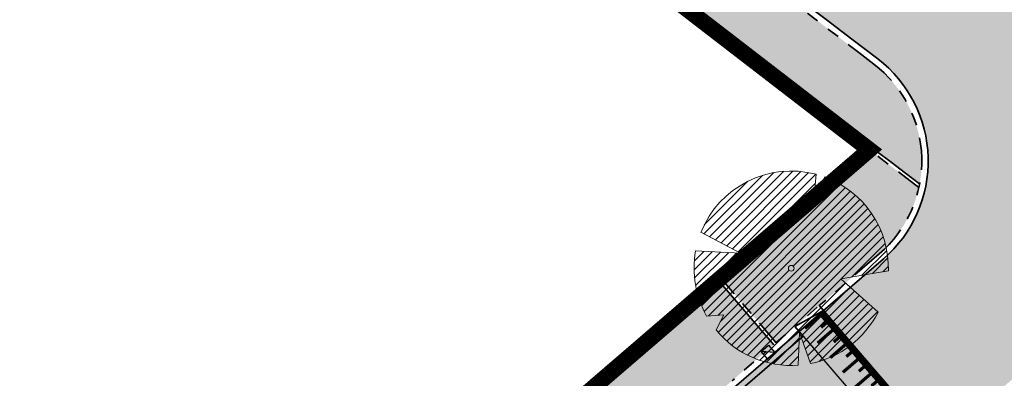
# Model space of a CAD drawing. Header units: metres. Extents: x 104013 to 104665, y 427946 to 428479.
# Tile 180 of 195: x 104422 to 104453, y 428140 to 428151. Entities that reach past the tile are written whole.
import ezdxf

# ---------------------------------------------------------------- set-up
doc = ezdxf.new("R2010")
doc.units = ezdxf.units.M
for name, pattern in [('VH-GELEIDEBAND', [6, 2, -2, 0, -2]), ('VH-OPSLUITBAND', [10, 4, -2, 2, -2]), ('VH-TROTTOIRBAND', [15, 5, -2, 2, -2, 2, -2])]:
    doc.linetypes.add(name, pattern=pattern)
for name, color, linetype, true_color in [('_BUURTONTSLUITINGSWEG', 30, 'Continuous', 0xff7f00), ('N-WE-VH-VERHARDING-AP_PARKEERPLAATS', 7, 'Continuous', 0x889692), ('N-WE-VH-VERHARDING-AP_RIJBAAN-ELEMENT', 7, 'Continuous', 0x7f4f3f), ('N-WE-VH-VERHARDING-AP_VOETPAD', 7, 'Continuous', 0xdbdbdb)]:
    doc.layers.add(name, color=color, linetype=linetype, true_color=true_color)
doc.layers.add('_HOGE HAAG', color=96, linetype='Continuous')
doc.layers.add('_LAGE HAAG', color=90, linetype='Continuous')
for name, color, linetype, lineweight in [('N-WE-GR-BEPLANTING_CULTUUR-V (Vaste planten)', 132, 'Continuous', 18), ("N-WE-GR-BOOM-S (Tilia cordata 'Savaria')", 52, 'Continuous', 0), ('N-WE-RI-HWA_KOLK_TROTTOIRKOLK-S', 150, 'Continuous', 25), ('N-WE-VH-GOOT-G', 170, 'Continuous', 35), ('N-WE-VH-KANTOPSLUITING_GELEIDEBAND-G', 20, 'VH-GELEIDEBAND', 35), ('N-WE-VH-KANTOPSLUITING_OPSLUITBAND-G', 150, 'VH-OPSLUITBAND', 35), ('N-WE-VH-KANTOPSLUITING_TROTTOIRBAND-G', 210, 'VH-TROTTOIRBAND', 35), ('N-WE-VH-PLATEAU_TALUD-S', 7, 'Continuous', 25), ('N-WE-VH-VERHARDING-G', 7, 'Continuous', 35)]:
    doc.layers.add(name, color=color, linetype=linetype, lineweight=lineweight)

# ---------------------------------------------------------------- blocks, each defined once
blk = doc.blocks.new('*U16')
for points, const_width in [([(-0.06344939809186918, -0.07729278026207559), (-4.275905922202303, 3.380699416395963)], 0.1999999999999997), ([(-4.234381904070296, 2.958411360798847), (-4.044060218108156, 3.190311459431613)], 0.09999999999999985), ([(-4.256244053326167, 2.458889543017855), (-3.812160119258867, 2.999989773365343)], 0.09999999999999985), ([(-3.770625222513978, 2.577714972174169), (-3.580303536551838, 2.809615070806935)], 0.09999999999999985), ([(-3.792487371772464, 2.078193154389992), (-3.348403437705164, 2.61929338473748)], 0.09999999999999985), ([(-3.30686854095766, 2.197018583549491), (-3.11654685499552, 2.428918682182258)], 0.09999999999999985), ([(-3.32873069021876, 1.69749676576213), (-2.88464675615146, 2.238596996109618)], 0.09999999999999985), ([(-2.864974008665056, 1.316800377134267), (-2.420890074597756, 1.857900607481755)], 0.09999999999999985), ([(-2.843111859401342, 1.816322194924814), (-2.652790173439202, 2.04822229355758)], 0.09999999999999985), ([(-2.379355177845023, 1.435625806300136), (-2.189033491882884, 1.667525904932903)], 0.09999999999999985), ([(-2.401217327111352, 0.9361039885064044), (-1.957133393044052, 1.477204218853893)], 0.09999999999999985), ([(-1.915598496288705, 1.054929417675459), (-1.725276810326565, 1.286829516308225)], 0.09999999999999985), ([(-1.937460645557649, 0.5554075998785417), (-1.493376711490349, 1.09650783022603)], 0.09999999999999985), ([(-1.451841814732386, 0.6742330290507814), (-1.261520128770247, 0.9061331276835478)], 0.09999999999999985), ([(-1.473703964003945, 0.174711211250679), (-1.029620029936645, 0.7158114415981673)], 0.09999999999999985), ([(-1.009947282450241, -0.2059851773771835), (-0.5658633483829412, 0.3351150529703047)], 0.09999999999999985), ([(-0.9880851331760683, 0.2935366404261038), (-0.7977634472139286, 0.5254367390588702)], 0.09999999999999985), ([(-0.5461906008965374, -0.5866815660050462), (-0.1021066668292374, -0.0455813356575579)], 0.09999999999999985), ([(-0.5243284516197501, -0.08715974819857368), (-0.3340067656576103, 0.1447403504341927)], 0.09999999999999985)]:
    blk.add_lwpolyline(points, dxfattribs=dict(const_width=const_width))
for points in [[(0, 0), (-4.212456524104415, 3.457992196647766)], [(-0.6344144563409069, -0.7729930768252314), (-4.846994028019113, 2.685011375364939)]]:
    blk.add_lwpolyline(points)
blk = doc.blocks.new('Trottoirkolk')
h = blk.add_hatch(color=256)
h.paths.add_polyline_path([(-0.02059036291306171, 0.1806648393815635), (0.003681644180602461, 0.1887333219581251), (0.2107676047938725, 0.02402117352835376), (0.02402117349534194, -0.2107676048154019)])
h.paths.add_polyline_path([(-0.02402117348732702, 0.2107676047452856), (0.003681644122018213, 0.1887333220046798), (-0.02059036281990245, 0.1806648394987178)])
blk.add_lwpolyline([(0.02402117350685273, -0.2107676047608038), (-0.2107676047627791, -0.02402117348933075), (-0.02402117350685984, 0.2107676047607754), (0.2107676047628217, 0.02402117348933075)], close=True)
blk.add_lwpolyline([(0.02402117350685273, -0.2107676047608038), (-0.02402117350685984, 0.2107676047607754)])
blk = doc.blocks.new('SGR-BOOM_08')
h = blk.add_hatch()
h.set_pattern_fill('ANSI31', color=256, scale=0.1)
h.set_pattern_definition([(45, (0, 0), (-0.2245064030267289, 0.2245064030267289), [])])
h.paths.add_polyline_path([(1.729677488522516, 4.72825667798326), (1.139276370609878, 3.206509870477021), (1.287418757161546, 4.867314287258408, 0.3794379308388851), (-4.677869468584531, 1.861647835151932), (-2.630086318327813, 0.7854955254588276), (-4.954333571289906, 0.8959767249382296, 0.1748934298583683), (-4.384991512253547, -2.473872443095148), (-3.501537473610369, -2.418451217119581), (-3.897906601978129, -3.186615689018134, 0.2439594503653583), (0.3605688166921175, -5.021771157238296), (0.4192016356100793, -3.330164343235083), (0.9916979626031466, -4.936064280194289, 0.2301548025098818), (4.494088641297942, -2.269661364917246), (2.562831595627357, -0.5501398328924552), (5.033028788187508, -0.1296790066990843, 0.3219437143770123)])
h.paths.add_polyline_path([(0.15, 0, -1), (-0.15, 0, -1)], flags=16)
at = {"ltscale": 20, "flags": 128}
for points in [[(1.287419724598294, 4.867325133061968), (1.139276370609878, 3.206509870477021), (1.729681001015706, 4.728265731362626)], [(-4.954350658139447, 0.8959775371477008), (-2.630086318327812, 0.7854955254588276), (-4.677881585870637, 1.861654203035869)], [(5.033035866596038, -0.1296778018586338), (2.562831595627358, -0.5501398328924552), (4.494110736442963, -2.269681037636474)], [(-3.897908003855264, -3.186618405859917), (-3.501537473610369, -2.418451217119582), (-4.385006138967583, -2.473873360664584)], [(0.991715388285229, -4.936113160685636), (0.4192016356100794, -3.330164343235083), (0.3605683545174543, -5.021784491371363)]]:
    blk.add_lwpolyline(points, dxfattribs=at)
blk.add_lwpolyline([(5.033028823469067, -0.129677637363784, 0.3219436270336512), (1.729677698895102, 4.72825660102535, 0.3219436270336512)], format="xyb", dxfattribs=at)
blk.add_circle((0, 0), 0.15)
at = {"ltscale": 20}
for start, end in [(75.18440999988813, 158.298953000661), (169.7490490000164, 209.4302330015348), (281.3600670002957, 333.2046490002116), (219.2666920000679, 274.1068389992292)]:
    blk.add_arc((0, 0), 5.034699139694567, start, end, dxfattribs=at)

msp = doc.modelspace()

# ---------------------------------------------------------------- hatches: boundary and pattern name
at = {"layer": '_BUURTONTSLUITINGSWEG'}
h = msp.add_hatch(color=256, dxfattribs=at)
h.dxf.hatch_style = 1
edge = h.paths.add_edge_path()
edge.add_arc((104364.2963893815, 428235.4185578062), 6.00000000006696, 204.5982112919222, 226.7316953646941, ccw=False)
edge.add_line((104358.840894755, 428232.9210433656), (104357.4151924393, 428236.0353041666))
edge.add_line((104357.4151924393, 428236.0353041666), (104356.001, 428239.088))
edge.add_line((104356.001, 428239.088), (104352.268, 428237.699))
edge.add_line((104352.268, 428237.699), (104353.8519158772, 428234.209263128))
edge.add_line((104353.8519158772, 428234.209263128), (104355.0381302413, 428231.6181325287))
edge.add_arc((104364.1306212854, 428235.7806565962), 10.00000000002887, 204.5982112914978, 226.7183620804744)
edge.add_arc((105450.9234145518, 429389.7979109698), 1595.204844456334, 226.7183620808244, 227.9174223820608)
edge.add_arc((105113.7158678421, 429019.9443237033), 1094.7128209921, 228.0426349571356, 229.2308489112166)
edge.add_arc((105113.6706884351, 429019.8873391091), 1094.64016116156, 229.2306921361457, 233.642851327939)
edge.add_arc((104468.3065735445, 428143.164714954), 6.000000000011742, 233.6428513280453, 310.5871998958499)
edge.add_line((104472.2102010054, 428138.6082149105), (104472.8850159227, 428139.1863397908))
edge.add_line((104472.8850159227, 428139.1863397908), (104474.5369036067, 428140.6015387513))
edge.add_line((104474.5369036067, 428140.6015387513), (104472.032075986, 428143.5252929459))
edge.add_arc((104468.1284485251, 428148.0817929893), 5.999999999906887, 233.48131564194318, 310.58719989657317, ccw=False)
edge.add_arc((105113.6706884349, 429019.8873391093), 1090.790161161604, 229.2306921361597, 233.4813156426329, ccw=False)
edge.add_arc((105113.7162041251, 429019.9447056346), 1090.86332984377, 228.0428561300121, 229.2308491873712, ccw=False)
edge.add_arc((105450.9234144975, 429389.7979109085), 1591.354844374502, 226.7316953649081, 227.917270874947, ccw=False)
h = msp.add_hatch(color=256, dxfattribs=at)
h.dxf.hatch_style = 1
edge = h.paths.add_edge_path()
edge.add_line((104449.9410588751, 428137.6807747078), (104450.6988937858, 428138.333326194))
edge.add_line((104450.6988937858, 428138.333326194), (104453.5594592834, 428140.7964830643))
edge.add_arc((104457.4744996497, 428136.249785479), 6.000000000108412, 53.40213029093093, 130.7308661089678, ccw=False)
edge.add_line((104461.0516698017, 428141.0668233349), (104448.8272563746, 428150.2780628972))
edge.add_arc((104446.3978062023, 428147.1003637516), 3.999999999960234, -46.84184844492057, 52.60095899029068, ccw=False)
edge.add_line((104449.133864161, 428144.1824900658), (104447.1427321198, 428142.4632431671))
edge.add_line((104447.1427321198, 428142.4632431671), (104446.3849491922, 428141.8107364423))
edge.add_line((104446.3849491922, 428141.8107364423), (104356.4303667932, 428064.3532379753))
edge.add_line((104356.4303667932, 428064.3532379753), (104357.3241731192, 428057.930837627))
edge.add_line((104357.3241731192, 428057.930837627), (104449.9410588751, 428137.6807747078))
at = {"layer": 'N-WE-GR-BEPLANTING_CULTUUR-V (Vaste planten)'}
h = msp.add_hatch(color=256, dxfattribs=at)
h.dxf.hatch_style = 1
h.paths.add_polyline_path([(104450.1090429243, 428146.2838332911, -0.0004171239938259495), (104448.6523903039, 428147.3921772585), (104444.0087673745, 428143.393677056), (104445.6726595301, 428141.4613305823), (104447.0122307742, 428142.6147997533), (104448.8773317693, 428144.2207886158, 0.1622371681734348)])
at = {"layer": 'N-WE-VH-VERHARDING-AP_PARKEERPLAATS'}
h = msp.add_hatch(color=256, dxfattribs=at)
h.dxf.hatch_style = 1
h.paths.add_polyline_path([(104445.5968812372, 428141.3960799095), (104443.9329890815, 428143.3284263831), (104439.3862914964, 428139.4133860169), (104441.0501836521, 428137.4810395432)])
at = {"layer": 'N-WE-VH-VERHARDING-AP_RIJBAAN-ELEMENT'}
h = msp.add_hatch(color=256, dxfattribs=at)
h.dxf.hatch_style = 1
edge = h.paths.add_edge_path()
edge.add_arc((105113.6706837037, 429019.8873329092), 1094.64015336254, 232.4727171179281, 232.6009589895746)
edge.add_arc((104446.3978062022, 428147.1003637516), 4.00000000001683, -49.26913388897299, 52.60095898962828, ccw=False)
edge.add_line((104449.0078331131, 428144.0692320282), (104447.1427321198, 428142.4632431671))
edge.add_line((104447.1427321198, 428142.4632431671), (104450.6988937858, 428138.333326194))
edge.add_line((104450.6988937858, 428138.333326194), (104453.5594592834, 428140.7964830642))
edge.add_arc((104457.4744996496, 428136.2497854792), 5.99999999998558, 53.40213028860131, 130.7308661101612, ccw=False)
edge.add_line((104461.0516698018, 428141.0668233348), (104463.3470206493, 428144.1577559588))
edge.add_arc((105113.6706885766, 429019.887339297), 1090.790161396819, 232.4727171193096, 233.40213028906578, ccw=False)
edge.add_line((104449.2277122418, 428154.8216149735), (104446.8825265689, 428151.7683209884))
h = msp.add_hatch(color=256, dxfattribs=at)
h.dxf.hatch_style = 1
h.paths.add_polyline_path([(104449.9410588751, 428137.6807747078), (104450.6988937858, 428138.333326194), (104447.1427321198, 428142.4632431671), (104446.3849491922, 428141.8107364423), (104356.4303667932, 428064.3532379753), (104357.3241731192, 428057.930837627)])
at = {"layer": 'N-WE-VH-VERHARDING-AP_VOETPAD'}
h = msp.add_hatch(color=256, dxfattribs=at)
h.dxf.hatch_style = 1
h.paths.add_polyline_path([(104441.2248885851, 428155.8898710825), (104441.0395487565, 428155.6539663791), (104439.9339856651, 428154.2334777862, 0.002931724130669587), (104450.1312954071, 428146.3925089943, 0.283615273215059), (104448.705783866, 428150.1191779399, -0.002157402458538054)])
h.paths.add_polyline_path([(104433.1761408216, 428161.831896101), (104432.0640914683, 428160.4164546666, 0.002280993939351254), (104439.9339856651, 428154.2334777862), (104441.0395487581, 428155.6539663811, -0.002282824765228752)])

# ---------------------------------------------------------------- linework, layer by layer
at = {"layer": '_HOGE HAAG', "const_width": 0.5, "flags": 128}
msp.add_lwpolyline([(104442.6618807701, 428142.3658727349), (104422.8132658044, 428125.3007191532)], dxfattribs=at)
at = {"layer": '_LAGE HAAG', "const_width": 0.5, "flags": 128}
msp.add_lwpolyline([(104439.9009563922, 428154.1324667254), (104448.5710991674, 428147.4541435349), (104442.6618807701, 428142.3658727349)], dxfattribs=at)
at = {"layer": 'N-WE-VH-GOOT-G', "ltscale": 0.2}
msp.add_lwpolyline([(104410.2316035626, 428110.416124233), (104446.5154486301, 428141.6591782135)], dxfattribs=at)
at = {"layer": 'N-WE-VH-KANTOPSLUITING_GELEIDEBAND-G', "ltscale": 0.2, "flags": 128}
msp.add_lwpolyline([(104409.2128198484, 428110.0667323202), (104447.0122307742, 428142.6147997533)], dxfattribs=at)
at = {"layer": 'N-WE-VH-KANTOPSLUITING_OPSLUITBAND-G', "ltscale": 0.2, "flags": 128}
msp.add_lwpolyline([(104450.1090429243, 428146.2838332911, -0.008100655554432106), (104422.1563876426, 428168.2388659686, -0.007660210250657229)], format="xyb", dxfattribs=at)
for points in [[(104414.0110832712, 428117.6954330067), (104448.5711476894, 428147.4541853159)], [(104445.6726595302, 428141.4613305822), (104444.0087673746, 428143.3936770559)]]:
    msp.add_lwpolyline(points, dxfattribs=at)
at = {"layer": 'N-WE-VH-KANTOPSLUITING_TROTTOIRBAND-G', "ltscale": 0.2, "flags": 128}
for points in [[(104384.5266098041, 428208.8781025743, 0.005183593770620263), (104401.4989495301, 428193.9343659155, 0.01854897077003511), (104464.6769561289, 428143.4205484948, 0.3497340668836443), (104471.9019550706, 428143.6771762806), (104476.3166098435, 428147.4592825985)], [(104448.705783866, 428150.1191779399, -0.002157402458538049), (104441.2248885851, 428155.8898710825, -0.002157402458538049)]]:
    msp.add_lwpolyline(points, format="xyb", dxfattribs=at)
msp.add_lwpolyline([(104448.8772512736, 428144.2207193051), (104447.012212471, 428142.6148248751)], dxfattribs=at)
at = {"layer": 'N-WE-VH-KANTOPSLUITING_TROTTOIRBAND-G', "ltscale": 0.2}
msp.add_arc((104446.3978062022, 428147.1003637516), 3.8, 310.7292645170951, 52.60095898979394, dxfattribs=at)
at = {"layer": 'N-WE-VH-VERHARDING-G', "ltscale": 0.2, "flags": 128}
for points in [[(104384.3927318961, 428208.7295200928, 0.005183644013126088), (104401.3683469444, 428193.7828965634, 0.01854897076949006), (104464.5579391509, 428143.2598159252, 0.3497340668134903), (104472.032075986, 428143.5252929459), (104476.4467307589, 428147.3073992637)], [(104386.9529026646, 428201.2797080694, 0.003611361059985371), (104398.8542391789, 428190.8671184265, 0.01470662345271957), (104448.8272563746, 428150.2780628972, 0.0141469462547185)], [(104450.1312954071, 428146.3925089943, -0.008108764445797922), (104422.1545233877, 428168.369197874, -0.007707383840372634)]]:
    msp.add_lwpolyline(points, format="xyb", dxfattribs=at)
at = {"layer": 'N-WE-VH-VERHARDING-G', "flags": 128}
msp.add_lwpolyline([(104382.8998564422, 428201.2158040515), (104257.6838545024, 428082.7907764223, 0.4012405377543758), (104257.4761118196, 428078.6487722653), (104302.8823818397, 428026.1453048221, 0.4135840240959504), (104311.3356925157, 428025.5234132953), (104449.0077483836, 428144.0691590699)], format="xyb", dxfattribs=at)
for points in [[(104414.0005438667, 428117.5543938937), (104448.7298487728, 428147.458874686)], [(104445.5968812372, 428141.3960799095), (104443.9329890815, 428143.3284263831)], [(104447.1426732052, 428142.4633115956), (104447.0122408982, 428142.6147918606)], [(104446.2544497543, 428141.962294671), (104447.1429636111, 428142.4629743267)], [(104447.1427321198, 428142.4632431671), (104450.6988937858, 428138.333326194)], [(104446.3848820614, 428141.8108144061), (104446.2544497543, 428141.962294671)]]:
    msp.add_lwpolyline(points, dxfattribs=at)
at = {"layer": 'N-WE-VH-VERHARDING-G'}
msp.add_arc((104446.3978062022, 428147.1003637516), 4, 310.7292645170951, 52.60095898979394, dxfattribs=at)

# ---------------------------------------------------------------- block references
at = {"layer": "N-WE-GR-BOOM-S (Tilia cordata 'Savaria')", "xscale": 0.6, "yscale": 0.6, "zscale": 0.6}
msp.add_blockref('SGR-BOOM_08', (104446.1409407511, 428143.7729051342), dxfattribs=at)
at = {"layer": 'N-WE-RI-HWA_KOLK_TROTTOIRKOLK-S', "rotation": 79.22892366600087}
msp.add_blockref('Trottoirkolk', (104445.4156228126, 428141.174021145), dxfattribs=at)
at = {"layer": 'N-WE-VH-PLATEAU_TALUD-S', "xscale": -1, "rotation": 271.3484020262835}
msp.add_blockref('*U16', (104447.1427321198, 428142.4632431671), dxfattribs=at)

doc.saveas('drawing.dxf')
